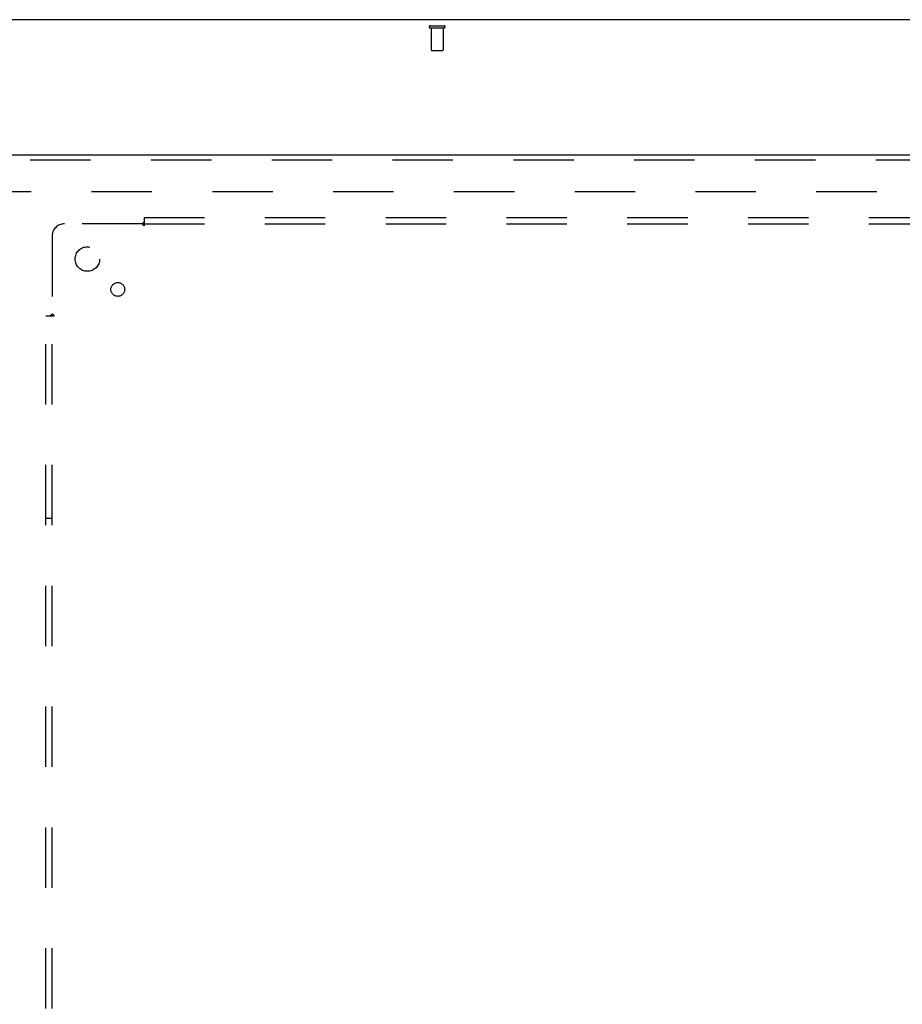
# Model space of a CAD drawing. Header units: inches. Extents: x 0 to 224, y 0 to 145.
# Tile 70 of 89: x 113 to 131, y 67 to 87. Entities that reach past the tile are written whole.
import ezdxf

# ---------------------------------------------------------------- set-up
doc = ezdxf.new("R2010")
doc.units = ezdxf.units.IN
doc.header["$LTSCALE"] = 12.302632
doc.header["$MEASUREMENT"] = 0
doc.linetypes.add('HIDDEN', pattern=[0.2, 0.1, -0.1])
doc.layers.get('0').update_dxf_attribs({"linetype": 'CONTINUOUS'})
for name, color, linetype in [('DEFAULT_2', 8, 'HIDDEN'), ('MAIN_DOOR_ASSEMBLY', 7, 'CONTINUOUS'), ('SUBPANELS', 7, 'CONTINUOUS')]:
    doc.layers.add(name, color=color, linetype=linetype)

msp = doc.modelspace()

# ---------------------------------------------------------------- linework, layer by layer
at = {"color": 7, "linetype": 'Continuous'}
msp.add_line((144.081, 86.951), (44.706, 86.951), dxfattribs=at)
at = {"layer": 'DEFAULT_2', "color": 8, "linetype": 'HIDDEN'}
for p, q in [((121.127, 86.826), (121.411, 86.826)), ((121.127, 86.783), (121.411, 86.783)), ((121.145, 86.783), (121.145, 86.336)), ((121.393, 86.783), (121.393, 86.336)), ((121.155, 86.326), (121.383, 86.326)), ((111.769, 83.451), (140.738, 83.451))]:
    msp.add_line(p, q, dxfattribs=at)
for centre, radius, start, end in [((121.127, 86.804), 0.0215, 90, 270), ((121.411, 86.804), 0.0215, 270, 90), ((121.155, 86.336), 0.01, 180, 270), ((121.383, 86.336), 0.01, 270, 360)]:
    msp.add_arc(centre, radius, start, end, dxfattribs=at)
at = {"layer": 'MAIN_DOOR_ASSEMBLY', "color": 3, "linetype": 'Continuous'}
msp.add_line((110.519, 84.201), (141.456, 84.201), dxfattribs=at)
at = {"layer": 'MAIN_DOOR_ASSEMBLY', "color": 8, "linetype": 'HIDDEN'}
msp.add_line((110.519, 84.097), (141.456, 84.097), dxfattribs=at)
at = {"layer": 'SUBPANELS', "color": 8, "linetype": 'HIDDEN'}
for p, q in [((115.3, 82.919), (115.3, 82.833)), ((115.3, 82.919), (138.988, 82.919)), ((115.3, 82.833), (115.3, 82.753)), ((115.265, 82.794), (113.675, 82.794)), ((115.283, 82.813), (115.277, 82.807)), ((115.3, 82.794), (138.988, 82.794)), ((113.425, 82.544), (113.425, 80.955)), ((113.3, 24.982), (113.3, 80.919)), ((113.3, 80.919), (113.387, 80.919)), ((113.387, 80.919), (113.466, 80.919)), ((113.425, 24.982), (113.425, 80.919)), ((113.425, 76.794), (113.3, 76.794))]:
    msp.add_line(p, q, dxfattribs=at)
for points in [[(115.3, 82.833), (115.299, 82.831), (115.297, 82.829), (115.295, 82.827), (115.294, 82.825), (115.292, 82.823), (115.291, 82.821), (115.289, 82.819), (115.288, 82.818), (115.286, 82.816), (115.285, 82.814), (115.283, 82.813)], [(115.277, 82.807), (115.275, 82.805), (115.273, 82.803), (115.271, 82.801), (115.269, 82.799), (115.268, 82.797), (115.266, 82.796), (115.265, 82.794)], [(115.278, 82.775), (115.275, 82.78), (115.273, 82.782), (115.272, 82.784), (115.271, 82.787), (115.269, 82.789), (115.268, 82.791), (115.266, 82.793), (115.265, 82.794)], [(115.3, 82.753), (115.298, 82.754), (115.297, 82.755), (115.295, 82.756), (115.293, 82.757), (115.292, 82.758), (115.29, 82.759), (115.289, 82.76), (115.287, 82.762), (115.286, 82.763), (115.284, 82.765), (115.283, 82.767), (115.282, 82.769), (115.28, 82.771), (115.279, 82.773), (115.278, 82.775)], [(113.387, 80.919), (113.389, 80.921), (113.391, 80.922), (113.393, 80.924), (113.395, 80.926), (113.397, 80.927), (113.398, 80.929), (113.4, 80.93), (113.402, 80.932), (113.403, 80.933), (113.405, 80.935), (113.406, 80.936)], [(113.406, 80.936), (113.413, 80.943), (113.415, 80.945), (113.417, 80.947), (113.419, 80.948), (113.42, 80.95), (113.422, 80.952), (113.424, 80.953), (113.425, 80.955)], [(113.44, 80.944), (113.437, 80.946), (113.435, 80.947), (113.433, 80.949), (113.431, 80.95), (113.429, 80.952), (113.427, 80.953), (113.425, 80.955)], [(113.466, 80.919), (113.465, 80.921), (113.465, 80.923), (113.464, 80.924), (113.463, 80.926), (113.462, 80.928), (113.461, 80.929), (113.459, 80.931), (113.458, 80.932), (113.456, 80.934), (113.454, 80.935), (113.453, 80.936), (113.451, 80.938), (113.449, 80.939), (113.447, 80.94), (113.444, 80.942), (113.44, 80.944)]]:
    msp.add_lwpolyline(points, dxfattribs=at)
for centre, radius in [((114.144, 82.076), 0.25), ((114.763, 81.457), 0.141)]:
    msp.add_circle(centre, radius, dxfattribs=at)
msp.add_arc((113.675, 82.544), 0.25, 90, 180, dxfattribs=at)

doc.saveas('drawing.dxf')
